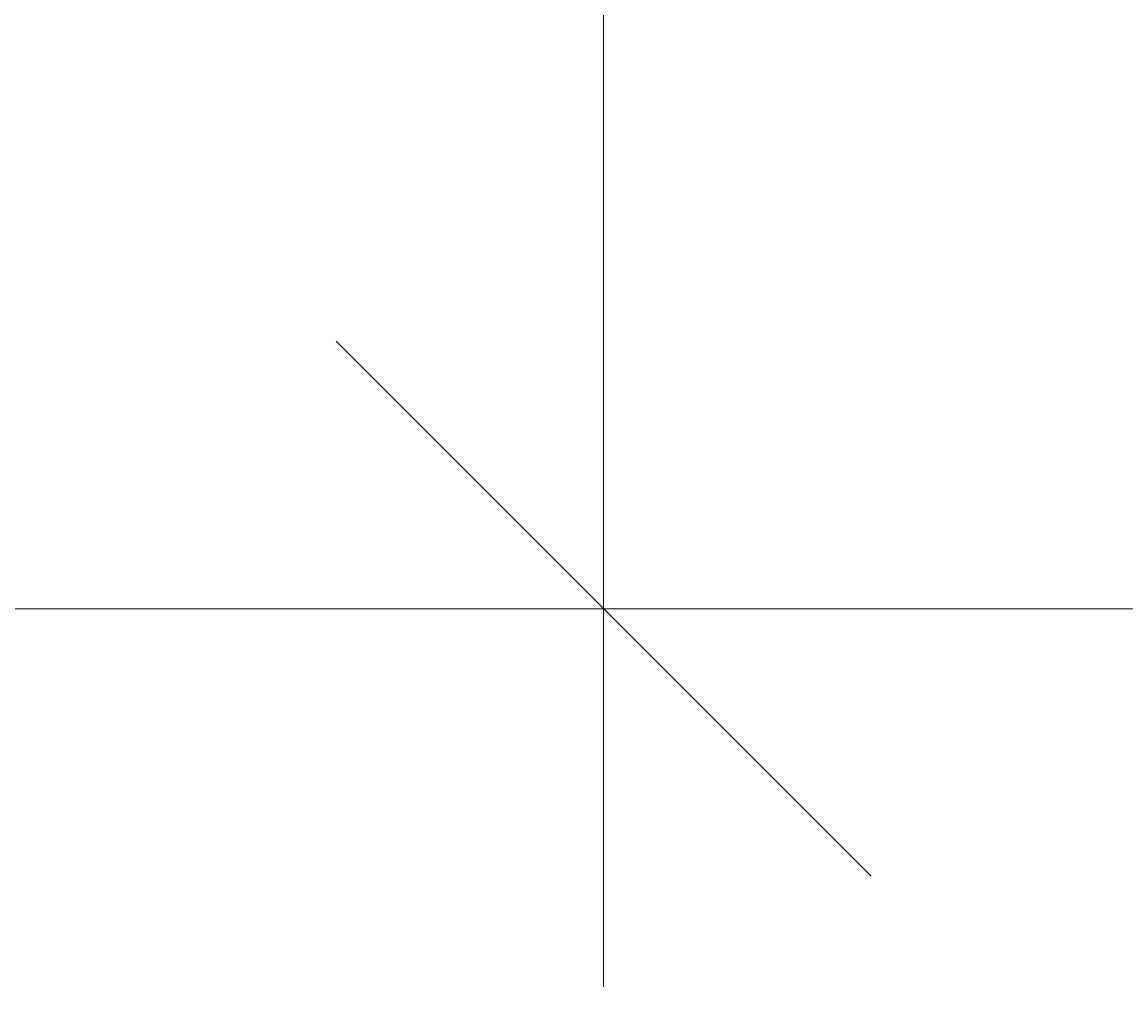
# Model space of a CAD drawing. Extents: x 8365 to 131642, y 1960 to 79602.
# Tile 106 of 121: x 91090 to 93425, y 58390 to 60431. Entities that reach past the tile are written whole.
import ezdxf
from ezdxf.enums import TextEntityAlignment as Align

# ---------------------------------------------------------------- set-up
doc = ezdxf.new("R2010")
doc.units = 0
doc.header["$LTSCALE"] = 100
doc.header["$MEASUREMENT"] = 0
doc.layers.add('1', color=7, linetype='Continuous')
doc.styles.get("Standard").update_dxf_attribs({"font": 'txt', "bigfont": 'bigfont'})
doc.dimstyles.get("Standard").update_dxf_attribs({"dimtxt": 0.18, "dimasz": 0.18, "dimexe": 0.18, "dimexo": 0.0625, "dimgap": 0.09, "dimtad": 0, "dimtih": 1, "dimtoh": 1, "dimdec": 4, "dimzin": 0, "dimdsep": 46, "dimtxsty": 'Standard', "dimcen": 0.09, "dimadec": 0, "dimazin": 0, "dimtfac": 1, "dimtdec": 4, "dimtofl": 0, "dimtmove": 0, "dimatfit": 0, "dimfxl": 1, "dimtolj": 1, "dimtzin": 0, "dimarcsym": 0})

# ---------------------------------------------------------------- blocks, each defined once
blk = doc.blocks.new('*D136')
at = {"layer": '1', "color": 7, "linetype": 'Continuous', "lineweight": 9}
for p, q in [((92320.4, 58390), (92320.4, 61893.1)), ((86320.4, 59190), (92320.4, 59190))]:
    blk.add_line(p, q, dxfattribs=at)
at = {"layer": '1', "color": 7, "linetype": 'Continuous', "lineweight": 9, "oblique": 15, "width": 0.5}
blk.add_text('6000', height=1200, dxfattribs=at).set_placement((88120.4, 59190), align=Align.BOTTOM_LEFT)
blk = doc.blocks.new('*D137')
at = {"layer": '1', "color": 7, "linetype": 'Continuous', "lineweight": 9}
for p, q in [((104320.4, 58390), (104320.4, 60818.1)), ((91754.7, 59755.7), (92886.1, 58624.3)), ((104320.4, 59190), (103354.4, 59448.8)), ((92320.4, 59190), (104320.4, 59190)), ((104320.4, 59190), (103354.4, 58931.2))]:
    blk.add_line(p, q, dxfattribs=at)
at = {"layer": '1', "color": 7, "linetype": 'Continuous', "lineweight": 9, "oblique": 15, "width": 0.5}
blk.add_text('12000', height=1200, dxfattribs=at).set_placement((96820.4, 59190), align=Align.BOTTOM_LEFT)

msp = doc.modelspace()

# ---------------------------------------------------------------- dimensions: what is measured, and where the dimension line sits
at = {"layer": '1', "color": 7, "linetype": 'Continuous', "lineweight": 9}
for base, p1, p2, text, picture, middle in [((86320.42911, 59190), (86320.42911, 59190), (92320.42911, 61893.09796), '6000', '*D136', (89320.42911, 59190)), ((92320.42911, 59190), (92320.42911, 59190), (104320.35587, 60818.10864), '12000', '*D137', (98320.39249, 59190))]:
    dim = msp.add_linear_dim(base=base, p1=p1, p2=p2, text=text, dimstyle='Standard', dxfattribs=at)
    dim.commit()
    dim.dimension.update_dxf_attribs({"geometry": picture, "text_midpoint": middle})

doc.saveas('drawing.dxf')
